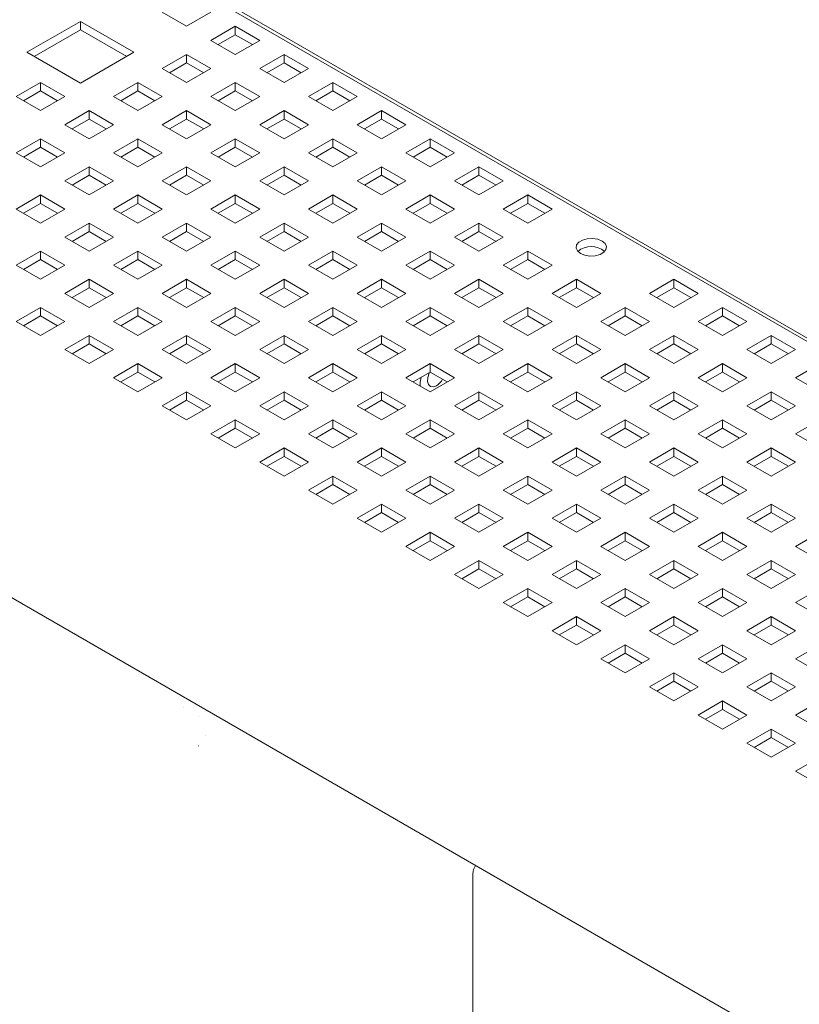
# Paper-space layout '3' of a CAD drawing. Header units: inches. Extents: x 1 to 109, y 1 to 85.
# Tile 29 of 44: x 78.88 to 83.41, y 29.24 to 34.96. Entities that reach past the tile are written whole.
import ezdxf

# ---------------------------------------------------------------- set-up
doc = ezdxf.new("R2010")
doc.units = ezdxf.units.IN
doc.header["$MEASUREMENT"] = 0

psp = doc.layouts.new('3')

# ---------------------------------------------------------------- linework, layer by layer
at = {"color": 7, "linetype": 'Continuous', "lineweight": 15, "ltscale": 5}
for p, q in [((86.1325, 31.5603), (73.995, 38.5671)), ((86.1391, 31.5357), (74.0016, 38.5426)), ((79.2323, 34.9476), (78.9212, 34.768)), ((79.5434, 34.768), (79.2323, 34.9476)), ((79.2323, 34.8988), (79.2323, 34.9476)), ((79.8489, 34.9191), (79.7075, 35.0007)), ((79.9903, 35.0007), (79.8489, 34.9191)), ((79.2323, 34.8988), (78.9635, 34.7436)), ((79.5011, 34.7436), (79.2323, 34.8988)), ((79.9903, 34.8374), (80.1317, 34.9191)), ((80.1317, 34.9191), (80.2732, 34.8374)), ((80.1317, 34.9191), (80.1317, 34.8702)), ((80.1317, 34.7558), (79.9903, 34.8374)), ((80.0326, 34.813), (80.1317, 34.8702)), ((80.1317, 34.8702), (80.2309, 34.813)), ((80.2732, 34.8374), (80.1317, 34.7558)), ((78.9212, 34.768), (79.2323, 34.5884)), ((79.2323, 34.5884), (79.5434, 34.768)), ((79.7075, 34.6741), (79.8489, 34.7558)), ((79.8489, 34.7558), (79.9903, 34.6741)), ((79.8489, 34.7558), (79.8489, 34.707)), ((80.2732, 34.6741), (80.4146, 34.7558)), ((80.4146, 34.7558), (80.556, 34.6741)), ((80.4146, 34.7558), (80.4146, 34.707)), ((79.8489, 34.5925), (79.7075, 34.6741)), ((79.7498, 34.6497), (79.8489, 34.707)), ((79.8489, 34.707), (79.948, 34.6497)), ((79.9903, 34.6741), (79.8489, 34.5925)), ((80.4146, 34.5925), (80.2732, 34.6741)), ((80.3155, 34.6497), (80.4146, 34.707)), ((80.4146, 34.707), (80.5137, 34.6497)), ((80.556, 34.6741), (80.4146, 34.5925)), ((78.8589, 34.5109), (79.0004, 34.5925)), ((79.0004, 34.5925), (79.1418, 34.5109)), ((79.0004, 34.5925), (79.0004, 34.5437)), ((79.4246, 34.5109), (79.5661, 34.5925)), ((79.5661, 34.5925), (79.7075, 34.5109)), ((79.5661, 34.5925), (79.5661, 34.5437)), ((79.9903, 34.5109), (80.1317, 34.5925)), ((80.1317, 34.5925), (80.2732, 34.5109)), ((80.1317, 34.5925), (80.1317, 34.5437)), ((80.556, 34.5109), (80.6974, 34.5925)), ((80.6974, 34.5925), (80.8388, 34.5109)), ((80.6974, 34.5925), (80.6974, 34.5437)), ((79.0004, 34.4292), (78.8589, 34.5109)), ((78.9012, 34.4864), (79.0004, 34.5437)), ((79.0004, 34.5437), (79.0995, 34.4864)), ((79.1418, 34.5109), (79.0004, 34.4292)), ((79.5661, 34.4292), (79.4246, 34.5109)), ((79.4669, 34.4864), (79.5661, 34.5437)), ((79.5661, 34.5437), (79.6652, 34.4864)), ((79.7075, 34.5109), (79.5661, 34.4292)), ((80.1317, 34.4292), (79.9903, 34.5109)), ((80.0326, 34.4864), (80.1317, 34.5437)), ((80.1317, 34.5437), (80.2309, 34.4864)), ((80.2732, 34.5109), (80.1317, 34.4292)), ((80.6974, 34.4292), (80.556, 34.5109)), ((80.5983, 34.4864), (80.6974, 34.5437)), ((80.6974, 34.5437), (80.7966, 34.4864)), ((80.8388, 34.5109), (80.6974, 34.4292)), ((79.1418, 34.3476), (79.2832, 34.4292)), ((79.1841, 34.3232), (79.2832, 34.3804)), ((79.2832, 34.4292), (79.4246, 34.3476)), ((79.2832, 34.4292), (79.2832, 34.3804)), ((79.2832, 34.3804), (79.3823, 34.3232)), ((79.7075, 34.3476), (79.8489, 34.4292)), ((79.7498, 34.3232), (79.8489, 34.3804)), ((79.8489, 34.4292), (79.9903, 34.3476)), ((79.8489, 34.4292), (79.8489, 34.3804)), ((79.8489, 34.3804), (79.948, 34.3232)), ((80.2732, 34.3476), (80.4146, 34.4292)), ((80.3155, 34.3232), (80.4146, 34.3804)), ((80.4146, 34.4292), (80.556, 34.3476)), ((80.4146, 34.4292), (80.4146, 34.3804)), ((80.4146, 34.3804), (80.5137, 34.3232)), ((80.8388, 34.3476), (80.9803, 34.4292)), ((80.8811, 34.3232), (80.9803, 34.3804)), ((80.9803, 34.4292), (81.1217, 34.3476)), ((80.9803, 34.4292), (80.9803, 34.3804)), ((80.9803, 34.3804), (81.0794, 34.3232)), ((79.2832, 34.2659), (79.1418, 34.3476)), ((79.4246, 34.3476), (79.2832, 34.2659)), ((79.8489, 34.2659), (79.7075, 34.3476)), ((79.9903, 34.3476), (79.8489, 34.2659)), ((80.4146, 34.2659), (80.2732, 34.3476)), ((80.556, 34.3476), (80.4146, 34.2659)), ((80.9803, 34.2659), (80.8388, 34.3476)), ((81.1217, 34.3476), (80.9803, 34.2659)), ((78.8589, 34.1843), (79.0004, 34.2659)), ((79.0004, 34.2659), (79.1418, 34.1843)), ((79.0004, 34.2659), (79.0004, 34.2171)), ((79.4246, 34.1843), (79.5661, 34.2659)), ((79.5661, 34.2659), (79.7075, 34.1843)), ((79.5661, 34.2659), (79.5661, 34.2171)), ((79.9903, 34.1843), (80.1317, 34.2659)), ((80.1317, 34.2659), (80.2732, 34.1843)), ((80.1317, 34.2659), (80.1317, 34.2171)), ((80.556, 34.1843), (80.6974, 34.2659)), ((80.6974, 34.2659), (80.8388, 34.1843)), ((80.6974, 34.2659), (80.6974, 34.2171)), ((81.1217, 34.1843), (81.2631, 34.2659)), ((81.2631, 34.2659), (81.4045, 34.1843)), ((81.2631, 34.2659), (81.2631, 34.2171)), ((78.9012, 34.1599), (79.0004, 34.2171)), ((79.0004, 34.2171), (79.0995, 34.1599)), ((79.4669, 34.1599), (79.5661, 34.2171)), ((79.5661, 34.2171), (79.6652, 34.1599)), ((80.0326, 34.1599), (80.1317, 34.2171)), ((80.1317, 34.2171), (80.2309, 34.1599)), ((80.5983, 34.1599), (80.6974, 34.2171)), ((80.6974, 34.2171), (80.7966, 34.1599)), ((81.164, 34.1599), (81.2631, 34.2171)), ((81.2631, 34.2171), (81.3622, 34.1599)), ((79.0004, 34.1027), (78.8589, 34.1843)), ((79.1418, 34.1843), (79.0004, 34.1027)), ((79.5661, 34.1027), (79.4246, 34.1843)), ((79.7075, 34.1843), (79.5661, 34.1027)), ((80.1317, 34.1027), (79.9903, 34.1843)), ((80.2732, 34.1843), (80.1317, 34.1027)), ((80.6974, 34.1027), (80.556, 34.1843)), ((80.8388, 34.1843), (80.6974, 34.1027)), ((81.2631, 34.1027), (81.1217, 34.1843)), ((81.4045, 34.1843), (81.2631, 34.1027)), ((79.1418, 34.021), (79.2832, 34.1027)), ((79.2832, 34.1027), (79.4246, 34.021)), ((79.2832, 34.1027), (79.2832, 34.0538)), ((79.7075, 34.021), (79.8489, 34.1027)), ((79.8489, 34.1027), (79.9903, 34.021)), ((79.8489, 34.1027), (79.8489, 34.0538)), ((80.2732, 34.021), (80.4146, 34.1027)), ((80.4146, 34.1027), (80.556, 34.021)), ((80.4146, 34.1027), (80.4146, 34.0538)), ((80.8388, 34.021), (80.9803, 34.1027)), ((80.9803, 34.1027), (81.1217, 34.021)), ((80.9803, 34.1027), (80.9803, 34.0538)), ((81.4045, 34.021), (81.546, 34.1027)), ((81.546, 34.1027), (81.6874, 34.021)), ((81.546, 34.1027), (81.546, 34.0538)), ((79.1841, 33.9966), (79.2832, 34.0538)), ((79.2832, 34.0538), (79.3823, 33.9966)), ((79.7498, 33.9966), (79.8489, 34.0538)), ((79.8489, 34.0538), (79.948, 33.9966)), ((80.3155, 33.9966), (80.4146, 34.0538)), ((80.4146, 34.0538), (80.5137, 33.9966)), ((80.8811, 33.9966), (80.9803, 34.0538)), ((80.9803, 34.0538), (81.0794, 33.9966)), ((81.4468, 33.9966), (81.546, 34.0538)), ((81.546, 34.0538), (81.6451, 33.9966)), ((79.2832, 33.9394), (79.1418, 34.021)), ((79.4246, 34.021), (79.2832, 33.9394)), ((79.8489, 33.9394), (79.7075, 34.021)), ((79.9903, 34.021), (79.8489, 33.9394)), ((80.4146, 33.9394), (80.2732, 34.021)), ((80.556, 34.021), (80.4146, 33.9394)), ((80.9803, 33.9394), (80.8388, 34.021)), ((81.1217, 34.021), (80.9803, 33.9394)), ((81.546, 33.9394), (81.4045, 34.021)), ((81.6874, 34.021), (81.546, 33.9394)), ((78.8589, 33.8577), (79.0004, 33.9394)), ((79.0004, 33.9394), (79.1418, 33.8577)), ((79.0004, 33.9394), (79.0004, 33.8905)), ((79.4246, 33.8577), (79.5661, 33.9394)), ((79.5661, 33.9394), (79.7075, 33.8577)), ((79.5661, 33.9394), (79.5661, 33.8905)), ((79.9903, 33.8577), (80.1317, 33.9394)), ((80.1317, 33.9394), (80.2732, 33.8577)), ((80.1317, 33.9394), (80.1317, 33.8905)), ((80.556, 33.8577), (80.6974, 33.9394)), ((80.6974, 33.9394), (80.8388, 33.8577)), ((80.6974, 33.9394), (80.6974, 33.8905)), ((81.1217, 33.8577), (81.2631, 33.9394)), ((81.2631, 33.9394), (81.4045, 33.8577)), ((81.2631, 33.9394), (81.2631, 33.8905)), ((81.6874, 33.8577), (81.8288, 33.9394)), ((81.8288, 33.9394), (81.9702, 33.8577)), ((81.8288, 33.9394), (81.8288, 33.8905)), ((79.0004, 33.7761), (78.8589, 33.8577)), ((78.9012, 33.8333), (79.0004, 33.8905)), ((79.0004, 33.8905), (79.0995, 33.8333)), ((79.1418, 33.8577), (79.0004, 33.7761)), ((79.5661, 33.7761), (79.4246, 33.8577)), ((79.4669, 33.8333), (79.5661, 33.8905)), ((79.5661, 33.8905), (79.6652, 33.8333)), ((79.7075, 33.8577), (79.5661, 33.7761)), ((80.1317, 33.7761), (79.9903, 33.8577)), ((80.0326, 33.8333), (80.1317, 33.8905)), ((80.1317, 33.8905), (80.2309, 33.8333)), ((80.2732, 33.8577), (80.1317, 33.7761)), ((80.6974, 33.7761), (80.556, 33.8577)), ((80.5983, 33.8333), (80.6974, 33.8905)), ((80.6974, 33.8905), (80.7966, 33.8333)), ((80.8388, 33.8577), (80.6974, 33.7761)), ((81.2631, 33.7761), (81.1217, 33.8577)), ((81.164, 33.8333), (81.2631, 33.8905)), ((81.2631, 33.8905), (81.3622, 33.8333)), ((81.4045, 33.8577), (81.2631, 33.7761)), ((81.8288, 33.7761), (81.6874, 33.8577)), ((81.7297, 33.8333), (81.8288, 33.8905)), ((81.8288, 33.8905), (81.9279, 33.8333)), ((81.9702, 33.8577), (81.8288, 33.7761)), ((79.1418, 33.6945), (79.2832, 33.7761)), ((79.2832, 33.7761), (79.4246, 33.6945)), ((79.2832, 33.7761), (79.2832, 33.7273)), ((79.7075, 33.6945), (79.8489, 33.7761)), ((79.8489, 33.7761), (79.9903, 33.6945)), ((79.8489, 33.7761), (79.8489, 33.7273)), ((80.2732, 33.6945), (80.4146, 33.7761)), ((80.4146, 33.7761), (80.556, 33.6945)), ((80.4146, 33.7761), (80.4146, 33.7273)), ((80.8388, 33.6945), (80.9803, 33.7761)), ((80.9803, 33.7761), (81.1217, 33.6945)), ((80.9803, 33.7761), (80.9803, 33.7273)), ((81.4045, 33.6945), (81.546, 33.7761)), ((81.546, 33.7761), (81.6874, 33.6945)), ((81.546, 33.7761), (81.546, 33.7273)), ((79.2832, 33.6128), (79.1418, 33.6945)), ((79.1841, 33.67), (79.2832, 33.7273)), ((79.2832, 33.7273), (79.3823, 33.67)), ((79.4246, 33.6945), (79.2832, 33.6128)), ((79.8489, 33.6128), (79.7075, 33.6945)), ((79.7498, 33.67), (79.8489, 33.7273)), ((79.8489, 33.7273), (79.948, 33.67)), ((79.9903, 33.6945), (79.8489, 33.6128)), ((80.4146, 33.6128), (80.2732, 33.6945)), ((80.3155, 33.67), (80.4146, 33.7273)), ((80.4146, 33.7273), (80.5137, 33.67)), ((80.556, 33.6945), (80.4146, 33.6128)), ((80.9803, 33.6128), (80.8388, 33.6945)), ((80.8811, 33.67), (80.9803, 33.7273)), ((80.9803, 33.7273), (81.0794, 33.67)), ((81.1217, 33.6945), (80.9803, 33.6128)), ((81.546, 33.6128), (81.4045, 33.6945)), ((81.4468, 33.67), (81.546, 33.7273)), ((81.546, 33.7273), (81.6451, 33.67)), ((81.6874, 33.6945), (81.546, 33.6128)), ((78.8589, 33.5312), (79.0004, 33.6128)), ((79.0004, 33.6128), (79.1418, 33.5312)), ((79.0004, 33.6128), (79.0004, 33.564)), ((79.4246, 33.5312), (79.5661, 33.6128)), ((79.5661, 33.6128), (79.7075, 33.5312)), ((79.5661, 33.6128), (79.5661, 33.564)), ((79.9903, 33.5312), (80.1317, 33.6128)), ((80.1317, 33.6128), (80.2732, 33.5312)), ((80.1317, 33.6128), (80.1317, 33.564)), ((80.556, 33.5312), (80.6974, 33.6128)), ((80.6974, 33.6128), (80.8388, 33.5312)), ((80.6974, 33.6128), (80.6974, 33.564)), ((81.1217, 33.5312), (81.2631, 33.6128)), ((81.2631, 33.6128), (81.4045, 33.5312)), ((81.2631, 33.6128), (81.2631, 33.564)), ((81.6874, 33.5312), (81.8288, 33.6128)), ((81.8288, 33.6128), (81.9702, 33.5312)), ((81.8288, 33.6128), (81.8288, 33.564)), ((75.4262, 33.5666), (86.5879, 27.1231)), ((79.0004, 33.4495), (78.8589, 33.5312)), ((78.9012, 33.5068), (79.0004, 33.564)), ((79.0004, 33.564), (79.0995, 33.5068)), ((79.1418, 33.5312), (79.0004, 33.4495)), ((79.5661, 33.4495), (79.4246, 33.5312)), ((79.4669, 33.5068), (79.5661, 33.564)), ((79.5661, 33.564), (79.6652, 33.5068)), ((79.7075, 33.5312), (79.5661, 33.4495)), ((80.1317, 33.4495), (79.9903, 33.5312)), ((80.0326, 33.5068), (80.1317, 33.564)), ((80.1317, 33.564), (80.2309, 33.5068)), ((80.2732, 33.5312), (80.1317, 33.4495)), ((80.6974, 33.4495), (80.556, 33.5312)), ((80.5983, 33.5068), (80.6974, 33.564)), ((80.6974, 33.564), (80.7966, 33.5068)), ((80.8388, 33.5312), (80.6974, 33.4495)), ((81.2631, 33.4495), (81.1217, 33.5312)), ((81.164, 33.5068), (81.2631, 33.564)), ((81.2631, 33.564), (81.3622, 33.5068)), ((81.4045, 33.5312), (81.2631, 33.4495)), ((81.8288, 33.4495), (81.6874, 33.5312)), ((81.7297, 33.5068), (81.8288, 33.564)), ((81.8288, 33.564), (81.9279, 33.5068)), ((81.9702, 33.5312), (81.8288, 33.4495)), ((79.1418, 33.3679), (79.2832, 33.4495)), ((79.1841, 33.3435), (79.2832, 33.4007)), ((79.2832, 33.4495), (79.4246, 33.3679)), ((79.2832, 33.4495), (79.2832, 33.4007)), ((79.2832, 33.4007), (79.3823, 33.3435)), ((79.7075, 33.3679), (79.8489, 33.4495)), ((79.7498, 33.3435), (79.8489, 33.4007)), ((79.8489, 33.4495), (79.9903, 33.3679)), ((79.8489, 33.4495), (79.8489, 33.4007)), ((79.8489, 33.4007), (79.948, 33.3435)), ((80.2732, 33.3679), (80.4146, 33.4495)), ((80.3155, 33.3435), (80.4146, 33.4007)), ((80.4146, 33.4495), (80.556, 33.3679)), ((80.4146, 33.4495), (80.4146, 33.4007)), ((80.4146, 33.4007), (80.5137, 33.3435)), ((80.8388, 33.3679), (80.9803, 33.4495)), ((80.8811, 33.3435), (80.9803, 33.4007)), ((80.9803, 33.4495), (81.1217, 33.3679)), ((80.9803, 33.4495), (80.9803, 33.4007)), ((80.9803, 33.4007), (81.0794, 33.3435)), ((81.4045, 33.3679), (81.546, 33.4495)), ((81.4468, 33.3435), (81.546, 33.4007)), ((81.546, 33.4495), (81.6874, 33.3679)), ((81.546, 33.4495), (81.546, 33.4007)), ((81.546, 33.4007), (81.6451, 33.3435)), ((81.9702, 33.3679), (82.1116, 33.4495)), ((82.0125, 33.3435), (82.1116, 33.4007)), ((82.1116, 33.4495), (82.2531, 33.3679)), ((82.1116, 33.4495), (82.1116, 33.4007)), ((82.1116, 33.4007), (82.2108, 33.3435)), ((82.5359, 33.3679), (82.6773, 33.4495)), ((82.5782, 33.3435), (82.6773, 33.4007)), ((82.6773, 33.4495), (82.8187, 33.3679)), ((82.6773, 33.4495), (82.6773, 33.4007)), ((82.6773, 33.4007), (82.7765, 33.3435)), ((79.2832, 33.2863), (79.1418, 33.3679)), ((79.4246, 33.3679), (79.2832, 33.2863)), ((79.8489, 33.2863), (79.7075, 33.3679)), ((79.9903, 33.3679), (79.8489, 33.2863)), ((80.4146, 33.2863), (80.2732, 33.3679)), ((80.556, 33.3679), (80.4146, 33.2863)), ((80.9803, 33.2863), (80.8388, 33.3679)), ((81.1217, 33.3679), (80.9803, 33.2863)), ((81.546, 33.2863), (81.4045, 33.3679)), ((81.6874, 33.3679), (81.546, 33.2863)), ((82.1116, 33.2863), (81.9702, 33.3679)), ((82.2531, 33.3679), (82.1116, 33.2863)), ((82.6773, 33.2863), (82.5359, 33.3679)), ((82.8187, 33.3679), (82.6773, 33.2863)), ((78.8589, 33.2046), (79.0004, 33.2863)), ((79.0004, 33.2863), (79.1418, 33.2046)), ((79.0004, 33.2863), (79.0004, 33.2374)), ((79.4246, 33.2046), (79.5661, 33.2863)), ((79.5661, 33.2863), (79.7075, 33.2046)), ((79.5661, 33.2863), (79.5661, 33.2374)), ((79.9903, 33.2046), (80.1317, 33.2863)), ((80.1317, 33.2863), (80.2732, 33.2046)), ((80.1317, 33.2863), (80.1317, 33.2374)), ((80.556, 33.2046), (80.6974, 33.2863)), ((80.6974, 33.2863), (80.8388, 33.2046)), ((80.6974, 33.2863), (80.6974, 33.2374)), ((81.1217, 33.2046), (81.2631, 33.2863)), ((81.2631, 33.2863), (81.4045, 33.2046)), ((81.2631, 33.2863), (81.2631, 33.2374)), ((81.6874, 33.2046), (81.8288, 33.2863)), ((81.8288, 33.2863), (81.9702, 33.2046)), ((81.8288, 33.2863), (81.8288, 33.2374)), ((82.2531, 33.2046), (82.3945, 33.2863)), ((82.3945, 33.2863), (82.5359, 33.2046)), ((82.3945, 33.2863), (82.3945, 33.2374)), ((82.8187, 33.2046), (82.9602, 33.2863)), ((82.9602, 33.2863), (83.1016, 33.2046)), ((82.9602, 33.2863), (82.9602, 33.2374)), ((78.9012, 33.1802), (79.0004, 33.2374)), ((79.0004, 33.2374), (79.0995, 33.1802)), ((79.4669, 33.1802), (79.5661, 33.2374)), ((79.5661, 33.2374), (79.6652, 33.1802)), ((80.0326, 33.1802), (80.1317, 33.2374)), ((80.1317, 33.2374), (80.2309, 33.1802)), ((80.5983, 33.1802), (80.6974, 33.2374)), ((80.6974, 33.2374), (80.7966, 33.1802)), ((81.164, 33.1802), (81.2631, 33.2374)), ((81.2631, 33.2374), (81.3622, 33.1802)), ((81.7297, 33.1802), (81.8288, 33.2374)), ((81.8288, 33.2374), (81.9279, 33.1802)), ((82.2954, 33.1802), (82.3945, 33.2374)), ((82.3945, 33.2374), (82.4936, 33.1802)), ((82.861, 33.1802), (82.9602, 33.2374)), ((82.9602, 33.2374), (83.0593, 33.1802)), ((79.0004, 33.123), (78.8589, 33.2046)), ((79.1418, 33.2046), (79.0004, 33.123)), ((79.5661, 33.123), (79.4246, 33.2046)), ((79.7075, 33.2046), (79.5661, 33.123)), ((80.1317, 33.123), (79.9903, 33.2046)), ((80.2732, 33.2046), (80.1317, 33.123)), ((80.6974, 33.123), (80.556, 33.2046)), ((80.8388, 33.2046), (80.6974, 33.123)), ((81.2631, 33.123), (81.1217, 33.2046)), ((81.4045, 33.2046), (81.2631, 33.123)), ((81.8288, 33.123), (81.6874, 33.2046)), ((81.9702, 33.2046), (81.8288, 33.123)), ((82.3945, 33.123), (82.2531, 33.2046)), ((82.5359, 33.2046), (82.3945, 33.123)), ((82.9602, 33.123), (82.8187, 33.2046)), ((83.1016, 33.2046), (82.9602, 33.123)), ((79.1418, 33.0413), (79.2832, 33.123)), ((79.2832, 33.123), (79.4246, 33.0413)), ((79.2832, 33.123), (79.2832, 33.0741)), ((79.7075, 33.0413), (79.8489, 33.123)), ((79.8489, 33.123), (79.9903, 33.0413)), ((79.8489, 33.123), (79.8489, 33.0741)), ((80.2732, 33.0413), (80.4146, 33.123)), ((80.4146, 33.123), (80.556, 33.0413)), ((80.4146, 33.123), (80.4146, 33.0741)), ((80.8388, 33.0413), (80.9803, 33.123)), ((80.9803, 33.123), (81.1217, 33.0413)), ((80.9803, 33.123), (80.9803, 33.0741)), ((81.4045, 33.0413), (81.546, 33.123)), ((81.546, 33.123), (81.6874, 33.0413)), ((81.546, 33.123), (81.546, 33.0741)), ((81.9702, 33.0413), (82.1116, 33.123)), ((82.1116, 33.123), (82.2531, 33.0413)), ((82.1116, 33.123), (82.1116, 33.0741)), ((82.5359, 33.0413), (82.6773, 33.123)), ((82.6773, 33.123), (82.8187, 33.0413)), ((82.6773, 33.123), (82.6773, 33.0741)), ((83.1016, 33.0413), (83.243, 33.123)), ((83.243, 33.123), (83.3844, 33.0413)), ((83.243, 33.123), (83.243, 33.0741)), ((79.1841, 33.0169), (79.2832, 33.0741)), ((79.2832, 33.0741), (79.3823, 33.0169)), ((79.7498, 33.0169), (79.8489, 33.0741)), ((79.8489, 33.0741), (79.948, 33.0169)), ((80.3155, 33.0169), (80.4146, 33.0741)), ((80.4146, 33.0741), (80.5137, 33.0169)), ((80.8811, 33.0169), (80.9803, 33.0741)), ((80.9803, 33.0741), (81.0794, 33.0169)), ((81.4468, 33.0169), (81.546, 33.0741)), ((81.546, 33.0741), (81.6451, 33.0169)), ((82.0125, 33.0169), (82.1116, 33.0741)), ((82.1116, 33.0741), (82.2108, 33.0169)), ((82.5782, 33.0169), (82.6773, 33.0741)), ((82.6773, 33.0741), (82.7765, 33.0169)), ((83.1439, 33.0169), (83.243, 33.0741)), ((83.243, 33.0741), (83.3421, 33.0169)), ((79.2832, 32.9597), (79.1418, 33.0413)), ((79.4246, 33.0413), (79.2832, 32.9597)), ((79.8489, 32.9597), (79.7075, 33.0413)), ((79.9903, 33.0413), (79.8489, 32.9597)), ((80.4146, 32.9597), (80.2732, 33.0413)), ((80.556, 33.0413), (80.4146, 32.9597)), ((80.9803, 32.9597), (80.8388, 33.0413)), ((81.1217, 33.0413), (80.9803, 32.9597)), ((81.546, 32.9597), (81.4045, 33.0413)), ((81.6874, 33.0413), (81.546, 32.9597)), ((82.1116, 32.9597), (81.9702, 33.0413)), ((82.2531, 33.0413), (82.1116, 32.9597)), ((82.6773, 32.9597), (82.5359, 33.0413)), ((82.8187, 33.0413), (82.6773, 32.9597)), ((83.243, 32.9597), (83.1016, 33.0413)), ((83.3844, 33.0413), (83.243, 32.9597)), ((79.4246, 32.878), (79.5661, 32.9597)), ((79.5661, 32.9597), (79.7075, 32.878)), ((79.5661, 32.9597), (79.5661, 32.9109)), ((79.9903, 32.878), (80.1317, 32.9597)), ((80.1317, 32.9597), (80.2732, 32.878)), ((80.1317, 32.9597), (80.1317, 32.9109)), ((80.556, 32.878), (80.6974, 32.9597)), ((80.6974, 32.9597), (80.8388, 32.878)), ((80.6974, 32.9597), (80.6974, 32.9109)), ((81.1217, 32.878), (81.2631, 32.9597)), ((81.2631, 32.9597), (81.4045, 32.878)), ((81.2631, 32.9597), (81.2631, 32.9109)), ((81.6874, 32.878), (81.8288, 32.9597)), ((81.8288, 32.9597), (81.9702, 32.878)), ((81.8288, 32.9597), (81.8288, 32.9109)), ((82.2531, 32.878), (82.3945, 32.9597)), ((82.3945, 32.9597), (82.5359, 32.878)), ((82.3945, 32.9597), (82.3945, 32.9109)), ((82.8187, 32.878), (82.9602, 32.9597)), ((82.9602, 32.9597), (83.1016, 32.878)), ((82.9602, 32.9597), (82.9602, 32.9109)), ((83.3844, 32.878), (83.5259, 32.9597)), ((79.4669, 32.8536), (79.5661, 32.9109)), ((79.5661, 32.9109), (79.6652, 32.8536)), ((80.0326, 32.8536), (80.1317, 32.9109)), ((80.1317, 32.9109), (80.2309, 32.8536)), ((80.5983, 32.8536), (80.6974, 32.9109)), ((80.6974, 32.9109), (80.7966, 32.8536)), ((81.164, 32.8536), (81.2631, 32.9109)), ((81.2631, 32.9109), (81.3622, 32.8536)), ((81.7297, 32.8536), (81.8288, 32.9109)), ((81.8288, 32.9109), (81.9279, 32.8536)), ((82.2954, 32.8536), (82.3945, 32.9109)), ((82.3945, 32.9109), (82.4936, 32.8536)), ((82.861, 32.8536), (82.9602, 32.9109)), ((82.9602, 32.9109), (83.0593, 32.8536)), ((79.5661, 32.7964), (79.4246, 32.878)), ((79.7075, 32.878), (79.5661, 32.7964)), ((80.1317, 32.7964), (79.9903, 32.878)), ((80.2732, 32.878), (80.1317, 32.7964)), ((80.6974, 32.7964), (80.556, 32.878)), ((80.8388, 32.878), (80.6974, 32.7964)), ((81.2631, 32.7964), (81.1217, 32.878)), ((81.4045, 32.878), (81.2631, 32.7964)), ((81.8288, 32.7964), (81.6874, 32.878)), ((81.9702, 32.878), (81.8288, 32.7964)), ((82.3945, 32.7964), (82.2531, 32.878)), ((82.5359, 32.878), (82.3945, 32.7964)), ((82.9602, 32.7964), (82.8187, 32.878)), ((83.1016, 32.878), (82.9602, 32.7964)), ((83.5259, 32.7964), (83.3844, 32.878)), ((79.7075, 32.7148), (79.8489, 32.7964)), ((79.8489, 32.7964), (79.9903, 32.7148)), ((79.8489, 32.7964), (79.8489, 32.7476)), ((80.2732, 32.7148), (80.4146, 32.7964)), ((80.4146, 32.7964), (80.556, 32.7148)), ((80.4146, 32.7964), (80.4146, 32.7476)), ((80.8388, 32.7148), (80.9803, 32.7964)), ((80.9803, 32.7964), (81.1217, 32.7148)), ((80.9803, 32.7964), (80.9803, 32.7476)), ((81.4045, 32.7148), (81.546, 32.7964)), ((81.546, 32.7964), (81.6874, 32.7148)), ((81.546, 32.7964), (81.546, 32.7476)), ((81.9702, 32.7148), (82.1116, 32.7964)), ((82.1116, 32.7964), (82.2531, 32.7148)), ((82.1116, 32.7964), (82.1116, 32.7476)), ((82.5359, 32.7148), (82.6773, 32.7964)), ((82.6773, 32.7964), (82.8187, 32.7148)), ((82.6773, 32.7964), (82.6773, 32.7476)), ((83.1016, 32.7148), (83.243, 32.7964)), ((83.243, 32.7964), (83.3844, 32.7148)), ((83.243, 32.7964), (83.243, 32.7476)), ((79.8489, 32.6331), (79.7075, 32.7148)), ((79.7498, 32.6904), (79.8489, 32.7476)), ((79.8489, 32.7476), (79.948, 32.6904)), ((79.9903, 32.7148), (79.8489, 32.6331)), ((80.4146, 32.6331), (80.2732, 32.7148)), ((80.3155, 32.6904), (80.4146, 32.7476)), ((80.4146, 32.7476), (80.5137, 32.6904)), ((80.556, 32.7148), (80.4146, 32.6331)), ((80.9803, 32.6331), (80.8388, 32.7148)), ((80.8811, 32.6904), (80.9803, 32.7476)), ((80.9803, 32.7476), (81.0794, 32.6904)), ((81.1217, 32.7148), (80.9803, 32.6331)), ((81.546, 32.6331), (81.4045, 32.7148)), ((81.4468, 32.6904), (81.546, 32.7476)), ((81.546, 32.7476), (81.6451, 32.6904)), ((81.6874, 32.7148), (81.546, 32.6331)), ((82.1116, 32.6331), (81.9702, 32.7148)), ((82.0125, 32.6904), (82.1116, 32.7476)), ((82.1116, 32.7476), (82.2108, 32.6904)), ((82.2531, 32.7148), (82.1116, 32.6331)), ((82.6773, 32.6331), (82.5359, 32.7148)), ((82.5782, 32.6904), (82.6773, 32.7476)), ((82.6773, 32.7476), (82.7765, 32.6904)), ((82.8187, 32.7148), (82.6773, 32.6331)), ((83.243, 32.6331), (83.1016, 32.7148)), ((83.1439, 32.6904), (83.243, 32.7476)), ((83.243, 32.7476), (83.3421, 32.6904)), ((83.3844, 32.7148), (83.243, 32.6331)), ((79.9903, 32.5515), (80.1317, 32.6331)), ((80.1317, 32.6331), (80.2732, 32.5515)), ((80.1317, 32.6331), (80.1317, 32.5843)), ((80.556, 32.5515), (80.6974, 32.6331)), ((80.6974, 32.6331), (80.8388, 32.5515)), ((80.6974, 32.6331), (80.6974, 32.5843)), ((81.1217, 32.5515), (81.2631, 32.6331)), ((81.2631, 32.6331), (81.4045, 32.5515)), ((81.2631, 32.6331), (81.2631, 32.5843)), ((81.6874, 32.5515), (81.8288, 32.6331)), ((81.8288, 32.6331), (81.9702, 32.5515)), ((81.8288, 32.6331), (81.8288, 32.5843)), ((82.2531, 32.5515), (82.3945, 32.6331)), ((82.3945, 32.6331), (82.5359, 32.5515)), ((82.3945, 32.6331), (82.3945, 32.5843)), ((82.8187, 32.5515), (82.9602, 32.6331)), ((82.9602, 32.6331), (83.1016, 32.5515)), ((82.9602, 32.6331), (82.9602, 32.5843)), ((83.3844, 32.5515), (83.5259, 32.6331)), ((80.1317, 32.4698), (79.9903, 32.5515)), ((80.0326, 32.5271), (80.1317, 32.5843)), ((80.1317, 32.5843), (80.2309, 32.5271)), ((80.2732, 32.5515), (80.1317, 32.4698)), ((80.6974, 32.4698), (80.556, 32.5515)), ((80.5983, 32.5271), (80.6974, 32.5843)), ((80.6974, 32.5843), (80.7966, 32.5271)), ((80.8388, 32.5515), (80.6974, 32.4698)), ((81.2631, 32.4698), (81.1217, 32.5515)), ((81.164, 32.5271), (81.2631, 32.5843)), ((81.2631, 32.5843), (81.3622, 32.5271)), ((81.4045, 32.5515), (81.2631, 32.4698)), ((81.8288, 32.4698), (81.6874, 32.5515)), ((81.7297, 32.5271), (81.8288, 32.5843)), ((81.8288, 32.5843), (81.9279, 32.5271)), ((81.9702, 32.5515), (81.8288, 32.4698)), ((82.3945, 32.4698), (82.2531, 32.5515)), ((82.2954, 32.5271), (82.3945, 32.5843)), ((82.3945, 32.5843), (82.4936, 32.5271)), ((82.5359, 32.5515), (82.3945, 32.4698)), ((82.9602, 32.4698), (82.8187, 32.5515)), ((82.861, 32.5271), (82.9602, 32.5843)), ((82.9602, 32.5843), (83.0593, 32.5271)), ((83.1016, 32.5515), (82.9602, 32.4698)), ((83.5259, 32.4698), (83.3844, 32.5515)), ((80.2732, 32.3882), (80.4146, 32.4698)), ((80.4146, 32.4698), (80.556, 32.3882)), ((80.4146, 32.4698), (80.4146, 32.421)), ((80.8388, 32.3882), (80.9803, 32.4698)), ((80.9803, 32.4698), (81.1217, 32.3882)), ((80.9803, 32.4698), (80.9803, 32.421)), ((81.4045, 32.3882), (81.546, 32.4698)), ((81.546, 32.4698), (81.6874, 32.3882)), ((81.546, 32.4698), (81.546, 32.421)), ((81.9702, 32.3882), (82.1116, 32.4698)), ((82.1116, 32.4698), (82.2531, 32.3882)), ((82.1116, 32.4698), (82.1116, 32.421)), ((82.5359, 32.3882), (82.6773, 32.4698)), ((82.6773, 32.4698), (82.8187, 32.3882)), ((82.6773, 32.4698), (82.6773, 32.421)), ((83.1016, 32.3882), (83.243, 32.4698)), ((83.243, 32.4698), (83.3844, 32.3882)), ((83.243, 32.4698), (83.243, 32.421)), ((80.4146, 32.3066), (80.2732, 32.3882)), ((80.3155, 32.3638), (80.4146, 32.421)), ((80.4146, 32.421), (80.5137, 32.3638)), ((80.556, 32.3882), (80.4146, 32.3066)), ((80.9803, 32.3066), (80.8388, 32.3882)), ((80.8811, 32.3638), (80.9803, 32.421)), ((80.9803, 32.421), (81.0794, 32.3638)), ((81.1217, 32.3882), (80.9803, 32.3066)), ((81.546, 32.3066), (81.4045, 32.3882)), ((81.4468, 32.3638), (81.546, 32.421)), ((81.546, 32.421), (81.6451, 32.3638)), ((81.6874, 32.3882), (81.546, 32.3066)), ((82.1116, 32.3066), (81.9702, 32.3882)), ((82.0125, 32.3638), (82.1116, 32.421)), ((82.1116, 32.421), (82.2108, 32.3638)), ((82.2531, 32.3882), (82.1116, 32.3066)), ((82.6773, 32.3066), (82.5359, 32.3882)), ((82.5782, 32.3638), (82.6773, 32.421)), ((82.6773, 32.421), (82.7765, 32.3638)), ((82.8187, 32.3882), (82.6773, 32.3066)), ((83.243, 32.3066), (83.1016, 32.3882)), ((83.1439, 32.3638), (83.243, 32.421)), ((83.243, 32.421), (83.3421, 32.3638)), ((83.3844, 32.3882), (83.243, 32.3066)), ((80.556, 32.2249), (80.6974, 32.3066)), ((80.5983, 32.2005), (80.6974, 32.2577)), ((80.6974, 32.3066), (80.8388, 32.2249)), ((80.6974, 32.3066), (80.6974, 32.2577)), ((80.6974, 32.2577), (80.7966, 32.2005)), ((81.1217, 32.2249), (81.2631, 32.3066)), ((81.164, 32.2005), (81.2631, 32.2577)), ((81.2631, 32.3066), (81.4045, 32.2249)), ((81.2631, 32.3066), (81.2631, 32.2577)), ((81.2631, 32.2577), (81.3622, 32.2005)), ((81.6874, 32.2249), (81.8288, 32.3066)), ((81.7297, 32.2005), (81.8288, 32.2577)), ((81.8288, 32.3066), (81.9702, 32.2249)), ((81.8288, 32.3066), (81.8288, 32.2577)), ((81.8288, 32.2577), (81.9279, 32.2005)), ((82.2531, 32.2249), (82.3945, 32.3066)), ((82.2954, 32.2005), (82.3945, 32.2577)), ((82.3945, 32.3066), (82.5359, 32.2249)), ((82.3945, 32.3066), (82.3945, 32.2577)), ((82.3945, 32.2577), (82.4936, 32.2005)), ((82.8187, 32.2249), (82.9602, 32.3066)), ((82.861, 32.2005), (82.9602, 32.2577)), ((82.9602, 32.3066), (83.1016, 32.2249)), ((82.9602, 32.3066), (82.9602, 32.2577)), ((82.9602, 32.2577), (83.0593, 32.2005)), ((80.6974, 32.1433), (80.556, 32.2249)), ((80.8388, 32.2249), (80.6974, 32.1433)), ((81.2631, 32.1433), (81.1217, 32.2249)), ((81.4045, 32.2249), (81.2631, 32.1433)), ((81.8288, 32.1433), (81.6874, 32.2249)), ((81.9702, 32.2249), (81.8288, 32.1433)), ((82.3945, 32.1433), (82.2531, 32.2249)), ((82.5359, 32.2249), (82.3945, 32.1433)), ((82.9602, 32.1433), (82.8187, 32.2249)), ((83.1016, 32.2249), (82.9602, 32.1433)), ((80.8388, 32.0616), (80.9803, 32.1433)), ((80.9803, 32.1433), (81.1217, 32.0616)), ((80.9803, 32.1433), (80.9803, 32.0945)), ((81.4045, 32.0616), (81.546, 32.1433)), ((81.546, 32.1433), (81.6874, 32.0616)), ((81.546, 32.1433), (81.546, 32.0945)), ((81.9702, 32.0616), (82.1116, 32.1433)), ((82.1116, 32.1433), (82.2531, 32.0616)), ((82.1116, 32.1433), (82.1116, 32.0945)), ((82.5359, 32.0616), (82.6773, 32.1433)), ((82.6773, 32.1433), (82.8187, 32.0616)), ((82.6773, 32.1433), (82.6773, 32.0945)), ((83.1016, 32.0616), (83.243, 32.1433)), ((83.243, 32.1433), (83.3844, 32.0616)), ((83.243, 32.1433), (83.243, 32.0945)), ((80.8811, 32.0372), (80.9803, 32.0945)), ((80.9803, 32.0945), (81.0794, 32.0372)), ((81.4468, 32.0372), (81.546, 32.0945)), ((81.546, 32.0945), (81.6451, 32.0372)), ((82.0125, 32.0372), (82.1116, 32.0945)), ((82.1116, 32.0945), (82.2108, 32.0372)), ((82.5782, 32.0372), (82.6773, 32.0945)), ((82.6773, 32.0945), (82.7765, 32.0372)), ((83.1439, 32.0372), (83.243, 32.0945)), ((83.243, 32.0945), (83.3421, 32.0372)), ((80.9803, 31.98), (80.8388, 32.0616)), ((81.1217, 32.0616), (80.9803, 31.98)), ((81.546, 31.98), (81.4045, 32.0616)), ((81.6874, 32.0616), (81.546, 31.98)), ((82.1116, 31.98), (81.9702, 32.0616)), ((82.2531, 32.0616), (82.1116, 31.98)), ((82.6773, 31.98), (82.5359, 32.0616)), ((82.8187, 32.0616), (82.6773, 31.98)), ((83.243, 31.98), (83.1016, 32.0616)), ((83.3844, 32.0616), (83.243, 31.98)), ((81.1217, 31.8984), (81.2631, 31.98)), ((81.2631, 31.98), (81.4045, 31.8984)), ((81.2631, 31.98), (81.2631, 31.9312)), ((81.6874, 31.8984), (81.8288, 31.98)), ((81.8288, 31.98), (81.9702, 31.8984)), ((81.8288, 31.98), (81.8288, 31.9312)), ((82.2531, 31.8984), (82.3945, 31.98)), ((82.3945, 31.98), (82.5359, 31.8984)), ((82.3945, 31.98), (82.3945, 31.9312)), ((82.8187, 31.8984), (82.9602, 31.98)), ((82.9602, 31.98), (83.1016, 31.8984)), ((82.9602, 31.98), (82.9602, 31.9312)), ((83.3844, 31.8984), (83.5259, 31.98)), ((81.164, 31.8739), (81.2631, 31.9312)), ((81.2631, 31.9312), (81.3622, 31.8739)), ((81.7297, 31.8739), (81.8288, 31.9312)), ((81.8288, 31.9312), (81.9279, 31.8739)), ((82.2954, 31.8739), (82.3945, 31.9312)), ((82.3945, 31.9312), (82.4936, 31.8739)), ((82.861, 31.8739), (82.9602, 31.9312)), ((82.9602, 31.9312), (83.0593, 31.8739)), ((81.2631, 31.8167), (81.1217, 31.8984)), ((81.4045, 31.8984), (81.2631, 31.8167)), ((81.8288, 31.8167), (81.6874, 31.8984)), ((81.9702, 31.8984), (81.8288, 31.8167)), ((82.3945, 31.8167), (82.2531, 31.8984)), ((82.5359, 31.8984), (82.3945, 31.8167)), ((82.9602, 31.8167), (82.8187, 31.8984)), ((83.1016, 31.8984), (82.9602, 31.8167)), ((83.5259, 31.8167), (83.3844, 31.8984)), ((81.4045, 31.7351), (81.546, 31.8167)), ((81.546, 31.8167), (81.6874, 31.7351)), ((81.546, 31.8167), (81.546, 31.7679)), ((81.9702, 31.7351), (82.1116, 31.8167)), ((82.1116, 31.8167), (82.2531, 31.7351)), ((82.1116, 31.8167), (82.1116, 31.7679)), ((82.5359, 31.7351), (82.6773, 31.8167)), ((82.6773, 31.8167), (82.8187, 31.7351)), ((82.6773, 31.8167), (82.6773, 31.7679)), ((83.1016, 31.7351), (83.243, 31.8167)), ((83.243, 31.8167), (83.3844, 31.7351)), ((83.243, 31.8167), (83.243, 31.7679)), ((81.4468, 31.7107), (81.546, 31.7679)), ((81.546, 31.7679), (81.6451, 31.7107)), ((82.0125, 31.7107), (82.1116, 31.7679)), ((82.1116, 31.7679), (82.2108, 31.7107)), ((82.5782, 31.7107), (82.6773, 31.7679)), ((82.6773, 31.7679), (82.7765, 31.7107)), ((83.1439, 31.7107), (83.243, 31.7679)), ((83.243, 31.7679), (83.3421, 31.7107)), ((81.546, 31.6534), (81.4045, 31.7351)), ((81.6874, 31.7351), (81.546, 31.6534)), ((82.1116, 31.6534), (81.9702, 31.7351)), ((82.2531, 31.7351), (82.1116, 31.6534)), ((82.6773, 31.6534), (82.5359, 31.7351)), ((82.8187, 31.7351), (82.6773, 31.6534)), ((83.243, 31.6534), (83.1016, 31.7351)), ((83.3844, 31.7351), (83.243, 31.6534)), ((81.6874, 31.5718), (81.8288, 31.6534)), ((81.8288, 31.6534), (81.9702, 31.5718)), ((81.8288, 31.6534), (81.8288, 31.6046)), ((82.2531, 31.5718), (82.3945, 31.6534)), ((82.3945, 31.6534), (82.5359, 31.5718)), ((82.3945, 31.6534), (82.3945, 31.6046)), ((82.8187, 31.5718), (82.9602, 31.6534)), ((82.9602, 31.6534), (83.1016, 31.5718)), ((82.9602, 31.6534), (82.9602, 31.6046)), ((83.3844, 31.5718), (83.5259, 31.6534)), ((81.8288, 31.4902), (81.6874, 31.5718)), ((81.7297, 31.5474), (81.8288, 31.6046)), ((81.8288, 31.6046), (81.9279, 31.5474)), ((81.9702, 31.5718), (81.8288, 31.4902)), ((82.3945, 31.4902), (82.2531, 31.5718)), ((82.2954, 31.5474), (82.3945, 31.6046)), ((82.3945, 31.6046), (82.4936, 31.5474)), ((82.5359, 31.5718), (82.3945, 31.4902)), ((82.9602, 31.4902), (82.8187, 31.5718)), ((82.861, 31.5474), (82.9602, 31.6046)), ((82.9602, 31.6046), (83.0593, 31.5474)), ((83.1016, 31.5718), (82.9602, 31.4902)), ((83.5259, 31.4902), (83.3844, 31.5718)), ((81.9702, 31.4085), (82.1116, 31.4902)), ((82.1116, 31.4902), (82.2531, 31.4085)), ((82.1116, 31.4902), (82.1116, 31.4413)), ((82.5359, 31.4085), (82.6773, 31.4902)), ((82.6773, 31.4902), (82.8187, 31.4085)), ((82.6773, 31.4902), (82.6773, 31.4413)), ((83.1016, 31.4085), (83.243, 31.4902)), ((83.243, 31.4902), (83.3844, 31.4085)), ((83.243, 31.4902), (83.243, 31.4413)), ((82.1116, 31.3269), (81.9702, 31.4085)), ((82.0125, 31.3841), (82.1116, 31.4413)), ((82.1116, 31.4413), (82.2108, 31.3841)), ((82.2531, 31.4085), (82.1116, 31.3269)), ((82.6773, 31.3269), (82.5359, 31.4085)), ((82.5782, 31.3841), (82.6773, 31.4413)), ((82.6773, 31.4413), (82.7765, 31.3841)), ((82.8187, 31.4085), (82.6773, 31.3269)), ((83.243, 31.3269), (83.1016, 31.4085)), ((83.1439, 31.3841), (83.243, 31.4413)), ((83.243, 31.4413), (83.3421, 31.3841)), ((83.3844, 31.4085), (83.243, 31.3269)), ((82.2531, 31.2452), (82.3945, 31.3269)), ((82.3945, 31.3269), (82.5359, 31.2452)), ((82.3945, 31.3269), (82.3945, 31.278)), ((82.8187, 31.2452), (82.9602, 31.3269)), ((82.9602, 31.3269), (83.1016, 31.2452)), ((82.9602, 31.3269), (82.9602, 31.278)), ((83.3844, 31.2452), (83.5259, 31.3269)), ((82.3945, 31.1636), (82.2531, 31.2452)), ((82.2954, 31.2208), (82.3945, 31.278)), ((82.3945, 31.278), (82.4936, 31.2208)), ((82.5359, 31.2452), (82.3945, 31.1636)), ((82.9602, 31.1636), (82.8187, 31.2452)), ((82.861, 31.2208), (82.9602, 31.278)), ((82.9602, 31.278), (83.0593, 31.2208)), ((83.1016, 31.2452), (82.9602, 31.1636)), ((83.5259, 31.1636), (83.3844, 31.2452)), ((82.5359, 31.0819), (82.6773, 31.1636)), ((82.5782, 31.0575), (82.6773, 31.1148)), ((82.6773, 31.1636), (82.8187, 31.0819)), ((82.6773, 31.1636), (82.6773, 31.1148)), ((82.6773, 31.1148), (82.7765, 31.0575)), ((83.1016, 31.0819), (83.243, 31.1636)), ((83.1439, 31.0575), (83.243, 31.1148)), ((83.243, 31.1636), (83.3844, 31.0819)), ((83.243, 31.1636), (83.243, 31.1148)), ((83.243, 31.1148), (83.3421, 31.0575)), ((82.6773, 31.0003), (82.5359, 31.0819)), ((82.8187, 31.0819), (82.6773, 31.0003)), ((83.243, 31.0003), (83.1016, 31.0819)), ((83.3844, 31.0819), (83.243, 31.0003)), ((82.8187, 30.9187), (82.9602, 31.0003)), ((82.9602, 31.0003), (83.1016, 30.9187)), ((82.9602, 31.0003), (82.9602, 30.9515)), ((83.3844, 30.9187), (83.5259, 31.0003)), ((79.8305, 30.9626), (79.8312, 30.963)), ((82.861, 30.8943), (82.9602, 30.9515)), ((82.9602, 30.9515), (83.0593, 30.8943)), ((79.9171, 30.9125), (79.9178, 30.9129)), ((82.9602, 30.837), (82.8187, 30.9187)), ((83.1016, 30.9187), (82.9602, 30.837)), ((83.5259, 30.837), (83.3844, 30.9187)), ((83.1016, 30.7554), (83.243, 30.837)), ((83.243, 30.837), (83.3844, 30.7554)), ((83.243, 30.837), (83.243, 30.7882)), ((79.9603, 30.801), (79.961, 30.8014)), ((83.1439, 30.731), (83.243, 30.7882)), ((83.243, 30.7882), (83.3421, 30.731)), ((79.9169, 30.7395), (79.9176, 30.7399)), ((83.243, 30.6737), (83.1016, 30.7554)), ((83.3844, 30.7554), (83.243, 30.6737)), ((83.3844, 30.5921), (83.5259, 30.6737)), ((83.5259, 30.5105), (83.3844, 30.5921)), ((81.5114, 25.311), (81.5114, 29.9962))]:
    psp.add_line(p, q, dxfattribs=at)
at = {"color": 7, "linetype": 'Continuous', "lineweight": 15, "ltscale": 5, "flags": 128}
for points in [[(82.2605, 33.6718), (82.2353, 33.682), (82.2056, 33.6866), (82.175, 33.685), (82.1471, 33.6775), (82.1254, 33.665), (82.1124, 33.6489), (82.1097, 33.6312), (82.1177, 33.6141), (82.1353, 33.5995), (82.1605, 33.5894), (82.1902, 33.5848), (82.2208, 33.5863), (82.2487, 33.5938), (82.2704, 33.6064), (82.2834, 33.6225), (82.2861, 33.6401), (82.2781, 33.6573), (82.2605, 33.6718)], [(81.299, 32.8316), (81.2802, 32.8248), (81.2639, 32.8271), (81.2523, 32.8381), (81.2471, 32.8563), (81.2488, 32.8794), (81.2574, 32.9042), (81.2598, 32.9089)], [(81.2048, 32.8301), (81.2054, 32.8527), (81.211, 32.8808)]]:
    psp.add_lwpolyline(points, dxfattribs=at)
at = {"color": 7, "linetype": 'Continuous', "lineweight": 15, "ltscale": 25}
for centre, radius, start, end in [((82.1979, 33.5208), 0.1193, 49.3378, 130.6622), ((81.24, 32.9245), 0.11, 302.4505, 329.8807), ((81.5801, 30.0013), 0.0689, 140.8014, 184.1901)]:
    psp.add_arc(centre, radius, start, end, dxfattribs=at)

doc.saveas('drawing.dxf')
